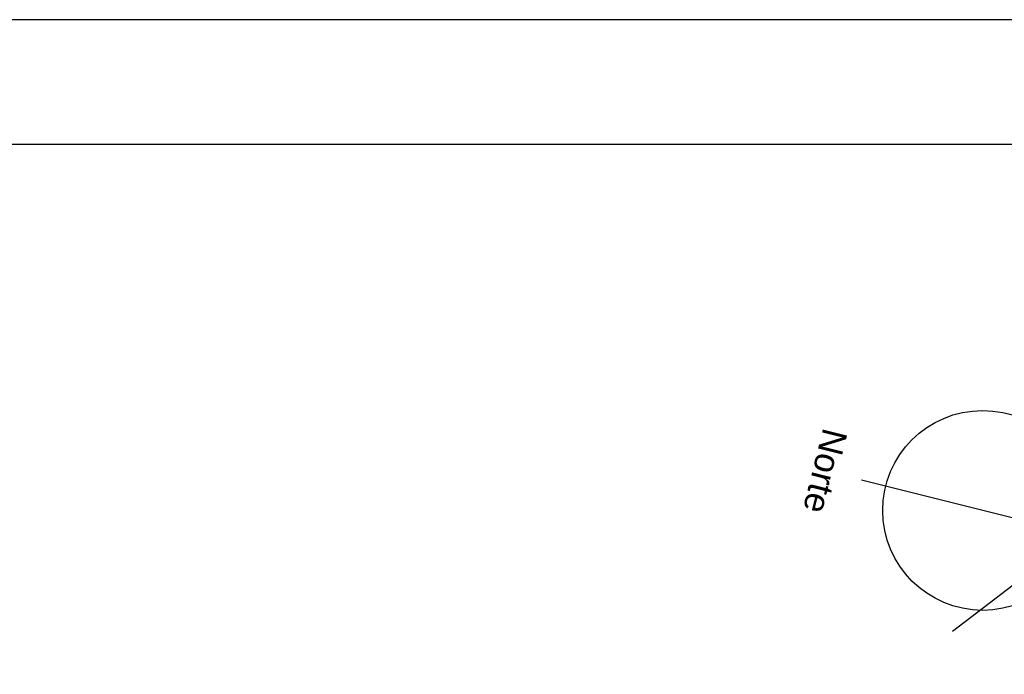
# Model space of a CAD drawing. Header units: millimetres. Extents: x 0 to 354, y 0 to 59.
# Tile 43 of 84: x 159.36 to 167.24, y 54.16 to 59.4. Entities that reach past the tile are written whole.
import ezdxf
from ezdxf.enums import TextEntityAlignment as Align

# ---------------------------------------------------------------- set-up
doc = ezdxf.new("R2010")
doc.units = ezdxf.units.MM
doc.styles.add('GULIM', font='Gulim.ttf')
doc.styles.get("Standard").update_dxf_attribs({"font": 'arial.ttf'})
doc.dimstyles.new('GULIM-50', dxfattribs={"dimtxt": 0.2, "dimasz": 0.1, "dimexe": 0.3, "dimexo": 0, "dimgap": 0.025, "dimtad": 1, "dimdec": 1, "dimlfac": 50, "dimzin": 12, "dimdsep": 46, "dimtxsty": 'GULIM', "dimblk": 'OPEN30', "dimcen": 0, "dimclrd": 152, "dimclre": 152, "dimclrt": 152, "dimaunit": 1, "dimadec": 0, "dimazin": 0, "dimtfac": 1.875, "dimtdec": 1, "dimtmove": 2, "dimatfit": 3, "dimldrblk": 'OPEN30', "dimfxl": 0, "dimtolj": 1, "dimtzin": 12, "dimlwd": -1, "dimarcsym": 0})

# ---------------------------------------------------------------- blocks, each defined once
blk = doc.blocks.new('_Open30')
at = {"color": 0, "linetype": 'ByBlock', "lineweight": -2}
for p, q in [((-1, 0.268), (0, 0)), ((0, 0), (-1, -0.268)), ((0, 0), (-1, 0))]:
    blk.add_line(p, q, dxfattribs=at)
blk = doc.blocks.new('*D7')
at = {"color": 152, "lineweight": -2, "transparency": 16777216}
blk.add_line((168.8154, 55.0361), (169.2134, 54.9368), dxfattribs=at)
at = {"color": 152, "transparency": 16777216}
blk.add_arc((167.0579, 55.4742), 1.9214, 272.48159, 343.01776, dxfattribs=at)
at = {"layer": 'Defpoints', "color": 0, "transparency": 16777216}
for p in [(166.0986, 55.7134), (167.8451, 55.278), (167.0447, 53.9654), (167.8699, 53.7328), (166.8699, 33.954)]:
    blk.add_point(p, dxfattribs=at)
at = {"color": 152, "transparency": 16777216, "xscale": 0.1, "yscale": 0.1, "zscale": 0.1}
for p, rotation in [((168.9223, 55.0094), 74.50887959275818), ((167.0411, 53.5529), 180.9904743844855)]:
    blk.add_blockref('_Open30', p, dxfattribs=dict(at, rotation=rotation))
at = {"color": 152, "transparency": 16777216, "insert": (168.4487, 54.4291), "char_height": 0.2, "attachment_point": 5, "rotation": 53.07748, "style": 'GULIM'}
blk.add_mtext('\\A1;77°', dxfattribs=at)

msp = doc.modelspace()

# ---------------------------------------------------------------- linework, layer by layer
at = {"color": 2}
msp.add_line((167.8451, 55.278), (166.0986, 55.7134), dxfattribs=at)
msp.add_lwpolyline([(90, 59.4), (90, 0), (174.1, 0), (174.1, 59.4)], close=True, dxfattribs=at)
at = {"color": 6}
msp.add_lwpolyline([(92.5, 58.4), (92.5, 1), (173.1, 1), (173.1, 58.4)], close=True, dxfattribs=at)
msp.add_lwpolyline([(167.3108, 56.4418), (167.8451, 55.278), (166.8269, 54.5012)])
at = {"color": 2}
msp.add_circle((167.0689, 55.4715), 0.8, dxfattribs=at)

# ---------------------------------------------------------------- texts
msp.add_text('Norte', height=0.2, rotation=256, dxfattribs=at).set_placement((165.8075, 55.786), align=Align.MIDDLE)

# ---------------------------------------------------------------- dimensions: what is measured, and where the dimension line sits
dim = msp.add_angular_dim_2l(base=(167.8699, 53.7328), line1=((167.8451, 55.278), (166.0986, 55.7134)), line2=((166.8699, 33.954), (167.0447, 53.9654)), dimstyle='GULIM-50', override={"dimexo": 1})
dim.commit()
dim.dimension.update_dxf_attribs({"geometry": '*D7', "text_midpoint": (168.4487, 54.4291), "dimtype": 162})

doc.saveas('drawing.dxf')
